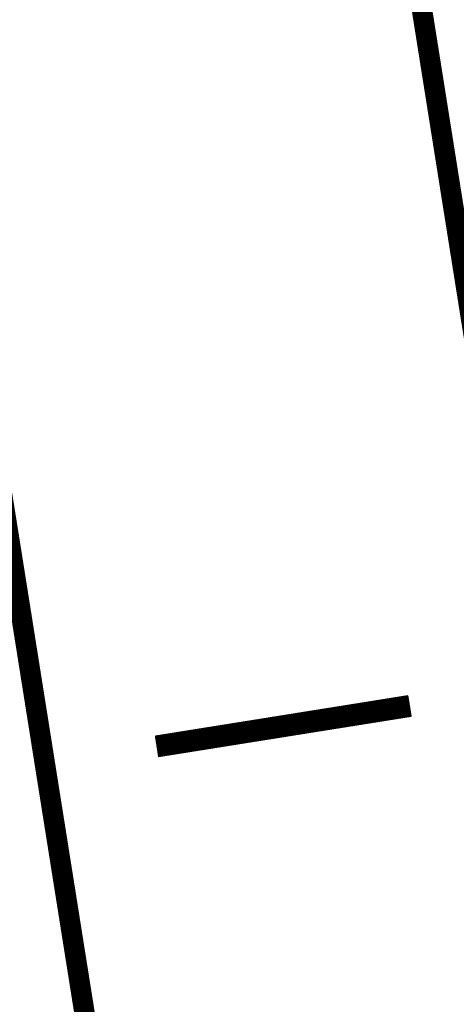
# Model space of a CAD drawing. Extents: x 447882 to 448688, y 437766 to 439043.
# Tile 103 of 121: x 448113 to 448123, y 438904 to 438928. Entities that reach past the tile are written whole.
import ezdxf

# ---------------------------------------------------------------- set-up
doc = ezdxf.new("R2010")
doc.units = 0
doc.header["$LTSCALE"] = 2
doc.header["$MEASUREMENT"] = 0
doc.linetypes.add('AUSGEZOGEN', pattern=[0])
doc.layers.get('0').update_dxf_attribs({"linetype": 'AUSGEZOGEN'})
for name, color, linetype in [('FBRTOP', 250, 'AUSGEZOGEN'), ('GEF', 1, 'AUSGEZOGEN'), ('SCHLITZRINNE', 200, 'AUSGEZOGEN')]:
    doc.layers.add(name, color=color, linetype=linetype)

# ---------------------------------------------------------------- blocks, each defined once
blk = doc.blocks.new('*X39')
at = {"color": 0}
for p, q in [((75.476, 275.596), (75.966, 276.086)), ((75.476, 275.605), (75.957, 276.086)), ((75.476, 275.614), (75.948, 276.086)), ((75.476, 275.622), (75.939, 276.086)), ((75.476, 275.631), (75.93, 276.086)), ((75.476, 275.64), (75.921, 276.086)), ((75.476, 275.649), (75.913, 276.086)), ((75.476, 275.658), (75.904, 276.086)), ((75.476, 275.667), (75.895, 276.086)), ((75.476, 275.675), (75.886, 276.086)), ((75.476, 275.684), (75.877, 276.086)), ((75.476, 275.693), (75.868, 276.086)), ((75.476, 275.702), (75.86, 276.086)), ((75.476, 275.711), (75.851, 276.086)), ((75.476, 275.72), (75.842, 276.086)), ((75.476, 275.728), (75.833, 276.086)), ((75.476, 275.737), (75.824, 276.086)), ((75.476, 275.746), (75.815, 276.086)), ((75.476, 275.755), (75.807, 276.086)), ((75.476, 275.764), (75.798, 276.086)), ((75.476, 275.773), (75.789, 276.086)), ((75.476, 275.781), (75.78, 276.086)), ((75.476, 275.79), (75.771, 276.086)), ((75.476, 275.799), (75.762, 276.086)), ((75.476, 275.808), (75.754, 276.086)), ((75.476, 275.817), (75.745, 276.086)), ((75.476, 275.826), (75.736, 276.086)), ((75.476, 275.834), (75.727, 276.086)), ((75.476, 275.843), (75.718, 276.086)), ((75.476, 275.852), (75.709, 276.086)), ((75.476, 275.861), (75.7, 276.086)), ((75.476, 275.87), (75.692, 276.086)), ((75.476, 275.879), (75.683, 276.086)), ((75.476, 275.888), (75.674, 276.086)), ((75.476, 275.896), (75.665, 276.086)), ((75.476, 275.905), (75.656, 276.086)), ((75.476, 275.914), (75.647, 276.086)), ((75.476, 275.923), (75.639, 276.086)), ((75.476, 275.932), (75.63, 276.086)), ((75.476, 275.941), (75.621, 276.086)), ((75.476, 275.949), (75.612, 276.086)), ((75.476, 275.958), (75.603, 276.086)), ((75.476, 275.967), (75.594, 276.086)), ((75.476, 275.976), (75.586, 276.086)), ((75.476, 275.985), (75.577, 276.086)), ((75.476, 275.994), (75.568, 276.086)), ((75.476, 276.002), (75.559, 276.086)), ((75.476, 276.011), (75.55, 276.086)), ((75.476, 276.02), (75.541, 276.086)), ((75.476, 276.029), (75.533, 276.086)), ((75.476, 276.038), (75.524, 276.086)), ((75.476, 276.047), (75.515, 276.086)), ((75.476, 276.055), (75.506, 276.086)), ((75.476, 276.064), (75.497, 276.086)), ((75.476, 276.073), (75.488, 276.086)), ((75.476, 275.587), (75.973, 276.084)), ((75.476, 275.578), (75.973, 276.075)), ((75.476, 275.569), (75.973, 276.067)), ((75.476, 275.56), (75.973, 276.058)), ((75.476, 275.552), (75.973, 276.049)), ((75.476, 275.543), (75.973, 276.04)), ((75.476, 275.534), (75.973, 276.031)), ((75.476, 275.525), (75.973, 276.022)), ((75.476, 275.516), (75.973, 276.014)), ((75.476, 275.507), (75.973, 276.005)), ((75.476, 275.499), (75.973, 275.996)), ((75.476, 275.49), (75.973, 275.987)), ((75.476, 275.481), (75.973, 275.978)), ((75.476, 275.472), (75.973, 275.969)), ((75.476, 275.463), (75.973, 275.961)), ((75.476, 275.454), (75.973, 275.952)), ((75.476, 275.446), (75.973, 275.943)), ((75.476, 275.437), (75.973, 275.934)), ((75.476, 275.428), (75.973, 275.925)), ((75.476, 275.419), (75.973, 275.916)), ((75.476, 275.41), (75.973, 275.907)), ((75.476, 275.401), (75.973, 275.899)), ((75.476, 275.393), (75.973, 275.89)), ((75.476, 275.384), (75.973, 275.881)), ((75.476, 275.375), (75.973, 275.872)), ((75.476, 275.366), (75.973, 275.863)), ((75.476, 275.357), (75.973, 275.854)), ((75.476, 275.348), (75.973, 275.846)), ((75.476, 275.34), (75.973, 275.837)), ((75.476, 275.331), (75.973, 275.828)), ((75.476, 275.322), (75.973, 275.819)), ((75.476, 275.313), (75.973, 275.81)), ((75.476, 275.304), (75.973, 275.801)), ((75.476, 275.295), (75.973, 275.793)), ((75.476, 275.286), (75.973, 275.784)), ((75.476, 275.278), (75.973, 275.775)), ((75.476, 275.269), (75.973, 275.766)), ((75.476, 275.26), (75.973, 275.757)), ((75.476, 275.251), (75.973, 275.748)), ((75.476, 275.242), (75.973, 275.74)), ((75.476, 275.233), (75.973, 275.731)), ((75.476, 275.225), (75.973, 275.722)), ((75.476, 275.216), (75.973, 275.713)), ((75.476, 275.207), (75.973, 275.704)), ((75.476, 275.198), (75.973, 275.695)), ((75.476, 275.189), (75.973, 275.687)), ((75.476, 275.18), (75.973, 275.678)), ((75.476, 275.172), (75.973, 275.669)), ((75.476, 275.163), (75.973, 275.66)), ((75.476, 275.154), (75.973, 275.651)), ((75.476, 275.145), (75.973, 275.642)), ((75.476, 275.136), (75.973, 275.633)), ((75.476, 275.127), (75.973, 275.625)), ((75.476, 275.119), (75.973, 275.616)), ((75.476, 275.11), (75.973, 275.607)), ((75.476, 275.101), (75.973, 275.598)), ((75.476, 275.092), (75.973, 275.589)), ((75.476, 275.083), (75.973, 275.58)), ((75.476, 275.074), (75.973, 275.572)), ((75.476, 275.066), (75.973, 275.563)), ((75.476, 275.057), (75.973, 275.554)), ((75.476, 275.048), (75.973, 275.545)), ((75.476, 275.039), (75.973, 275.536)), ((75.476, 275.03), (75.973, 275.527)), ((75.476, 275.021), (75.973, 275.519)), ((75.476, 275.012), (75.973, 275.51)), ((75.476, 275.004), (75.973, 275.501)), ((75.476, 274.995), (75.973, 275.492)), ((75.476, 274.986), (75.973, 275.483)), ((75.476, 274.977), (75.973, 275.474)), ((75.476, 274.968), (75.973, 275.466)), ((75.476, 274.959), (75.973, 275.457)), ((75.476, 274.951), (75.973, 275.448)), ((75.476, 274.942), (75.973, 275.439)), ((75.476, 274.933), (75.973, 275.43)), ((75.476, 274.924), (75.973, 275.421)), ((75.476, 274.915), (75.973, 275.413)), ((75.476, 274.906), (75.973, 275.404)), ((75.476, 274.898), (75.973, 275.395)), ((75.476, 274.889), (75.973, 275.386)), ((75.476, 274.88), (75.973, 275.377)), ((75.476, 274.871), (75.973, 275.368)), ((75.476, 274.862), (75.973, 275.359)), ((75.476, 274.853), (75.973, 275.351)), ((75.476, 274.845), (75.973, 275.342)), ((75.476, 274.836), (75.973, 275.333)), ((75.476, 274.827), (75.973, 275.324)), ((75.476, 274.818), (75.973, 275.315)), ((75.476, 274.809), (75.973, 275.306)), ((75.476, 274.8), (75.973, 275.298)), ((75.476, 274.792), (75.973, 275.289)), ((75.476, 274.783), (75.973, 275.28)), ((75.476, 274.774), (75.973, 275.271)), ((75.476, 274.765), (75.973, 275.262)), ((75.476, 274.756), (75.973, 275.253)), ((75.476, 274.747), (75.973, 275.245)), ((75.476, 274.738), (75.973, 275.236)), ((75.476, 274.73), (75.973, 275.227)), ((75.476, 274.721), (75.973, 275.218)), ((75.476, 274.712), (75.973, 275.209)), ((75.476, 274.703), (75.973, 275.2)), ((75.476, 274.694), (75.973, 275.192)), ((75.476, 274.685), (75.973, 275.183)), ((75.476, 274.677), (75.973, 275.174)), ((75.476, 274.668), (75.973, 275.165)), ((75.476, 274.659), (75.973, 275.156)), ((75.476, 274.65), (75.973, 275.147)), ((75.476, 274.641), (75.973, 275.139)), ((75.476, 274.632), (75.973, 275.13)), ((75.476, 274.624), (75.973, 275.121)), ((75.476, 274.615), (75.973, 275.112)), ((75.476, 274.606), (75.973, 275.103)), ((75.476, 274.597), (75.973, 275.094)), ((75.476, 274.588), (75.973, 275.085)), ((75.476, 274.579), (75.973, 275.077)), ((75.476, 274.571), (75.973, 275.068)), ((75.476, 274.562), (75.973, 275.059)), ((75.476, 274.553), (75.973, 275.05)), ((75.476, 274.544), (75.973, 275.041)), ((75.476, 274.535), (75.973, 275.032)), ((75.476, 274.526), (75.973, 275.024)), ((75.476, 274.518), (75.973, 275.015)), ((75.476, 274.509), (75.973, 275.006)), ((75.476, 274.5), (75.973, 274.997)), ((75.476, 274.491), (75.973, 274.988)), ((75.476, 274.482), (75.973, 274.979)), ((75.476, 274.473), (75.973, 274.971)), ((75.476, 274.464), (75.973, 274.962)), ((75.476, 274.456), (75.973, 274.953)), ((75.476, 274.447), (75.973, 274.944)), ((75.476, 274.438), (75.973, 274.935)), ((75.476, 274.429), (75.973, 274.926)), ((75.476, 274.42), (75.973, 274.918)), ((75.476, 274.411), (75.973, 274.909)), ((75.476, 274.403), (75.973, 274.9)), ((75.476, 274.394), (75.973, 274.891)), ((75.476, 274.385), (75.973, 274.882)), ((75.476, 274.376), (75.973, 274.873)), ((75.476, 274.367), (75.973, 274.865)), ((75.476, 274.358), (75.973, 274.856)), ((75.476, 274.35), (75.973, 274.847)), ((75.476, 274.341), (75.973, 274.838)), ((75.476, 274.332), (75.973, 274.829)), ((75.476, 274.323), (75.973, 274.82)), ((75.476, 274.314), (75.973, 274.811)), ((75.476, 274.305), (75.973, 274.803)), ((75.476, 274.297), (75.973, 274.794)), ((75.476, 274.288), (75.973, 274.785)), ((75.476, 274.279), (75.973, 274.776)), ((75.476, 274.27), (75.973, 274.767)), ((75.476, 274.261), (75.973, 274.758)), ((75.476, 274.252), (75.973, 274.75)), ((75.476, 274.243), (75.973, 274.741)), ((75.476, 274.235), (75.973, 274.732)), ((75.476, 274.226), (75.973, 274.723)), ((75.476, 274.217), (75.973, 274.714)), ((75.476, 274.208), (75.973, 274.705)), ((75.476, 274.199), (75.973, 274.697)), ((75.476, 274.19), (75.973, 274.688)), ((75.476, 274.182), (75.973, 274.679)), ((75.476, 274.173), (75.973, 274.67)), ((75.476, 274.164), (75.973, 274.661)), ((75.476, 274.155), (75.973, 274.652)), ((75.476, 274.146), (75.973, 274.644)), ((75.476, 274.137), (75.973, 274.635)), ((75.476, 274.129), (75.973, 274.626)), ((75.476, 274.12), (75.973, 274.617)), ((75.476, 274.111), (75.973, 274.608)), ((75.476, 274.102), (75.973, 274.599)), ((75.476, 274.093), (75.973, 274.59)), ((75.476, 274.084), (75.973, 274.582)), ((75.476, 274.076), (75.973, 274.573)), ((75.476, 274.067), (75.973, 274.564)), ((75.476, 274.058), (75.973, 274.555)), ((75.476, 274.049), (75.973, 274.546)), ((75.476, 274.04), (75.973, 274.537)), ((75.476, 274.031), (75.973, 274.529)), ((75.476, 274.023), (75.973, 274.52)), ((75.476, 274.014), (75.973, 274.511)), ((75.476, 274.005), (75.973, 274.502)), ((75.476, 273.996), (75.973, 274.493)), ((75.476, 273.987), (75.973, 274.484)), ((75.476, 273.978), (75.973, 274.476)), ((75.476, 273.969), (75.973, 274.467)), ((75.476, 273.961), (75.973, 274.458)), ((75.476, 273.952), (75.973, 274.449)), ((75.476, 273.943), (75.973, 274.44)), ((75.476, 273.934), (75.973, 274.431)), ((75.476, 273.925), (75.973, 274.423)), ((75.476, 273.916), (75.973, 274.414)), ((75.476, 273.908), (75.973, 274.405)), ((75.476, 273.899), (75.973, 274.396)), ((75.476, 273.89), (75.973, 274.387)), ((75.476, 273.881), (75.973, 274.378)), ((75.476, 273.872), (75.973, 274.37)), ((75.476, 273.863), (75.973, 274.361)), ((75.476, 273.855), (75.973, 274.352)), ((75.476, 273.846), (75.973, 274.343)), ((75.476, 273.837), (75.973, 274.334)), ((75.476, 273.828), (75.973, 274.325)), ((75.476, 273.819), (75.973, 274.316)), ((75.476, 273.81), (75.973, 274.308)), ((75.476, 273.802), (75.973, 274.299)), ((75.476, 273.793), (75.973, 274.29)), ((75.476, 273.784), (75.973, 274.281)), ((75.476, 273.775), (75.973, 274.272)), ((75.476, 273.766), (75.973, 274.263)), ((75.476, 273.757), (75.973, 274.255)), ((75.476, 273.749), (75.973, 274.246)), ((75.476, 273.74), (75.973, 274.237)), ((75.476, 273.731), (75.973, 274.228)), ((75.476, 273.722), (75.973, 274.219)), ((75.476, 273.713), (75.973, 274.21)), ((75.476, 273.704), (75.973, 274.202)), ((75.476, 273.695), (75.973, 274.193)), ((75.476, 273.687), (75.973, 274.184)), ((75.476, 273.678), (75.973, 274.175)), ((75.476, 273.669), (75.973, 274.166)), ((75.476, 273.66), (75.973, 274.157)), ((75.476, 273.651), (75.973, 274.149)), ((75.476, 273.642), (75.973, 274.14)), ((75.476, 273.634), (75.973, 274.131)), ((75.476, 273.625), (75.973, 274.122)), ((75.476, 273.616), (75.973, 274.113)), ((75.476, 273.607), (75.973, 274.104)), ((75.476, 273.598), (75.973, 274.096)), ((75.476, 273.589), (75.973, 274.087)), ((75.476, 273.581), (75.973, 274.078)), ((75.476, 273.572), (75.973, 274.069)), ((75.476, 273.563), (75.973, 274.06)), ((75.476, 273.554), (75.973, 274.051)), ((75.476, 273.545), (75.973, 274.042)), ((75.476, 273.536), (75.973, 274.034)), ((75.476, 273.528), (75.973, 274.025)), ((75.476, 273.519), (75.973, 274.016)), ((75.476, 273.51), (75.973, 274.007)), ((75.476, 273.501), (75.973, 273.998)), ((75.476, 273.492), (75.973, 273.989)), ((75.476, 273.483), (75.973, 273.981)), ((75.476, 273.475), (75.973, 273.972)), ((75.476, 273.466), (75.973, 273.963)), ((75.476, 273.457), (75.973, 273.954)), ((75.476, 273.448), (75.973, 273.945)), ((75.476, 273.439), (75.973, 273.936)), ((75.476, 273.43), (75.973, 273.928)), ((75.476, 273.421), (75.973, 273.919)), ((75.476, 273.413), (75.973, 273.91)), ((75.476, 273.404), (75.973, 273.901)), ((75.476, 273.395), (75.973, 273.892)), ((75.476, 273.386), (75.973, 273.883)), ((75.476, 273.377), (75.973, 273.875)), ((75.476, 273.368), (75.973, 273.866)), ((75.476, 273.36), (75.973, 273.857)), ((75.476, 273.351), (75.973, 273.848)), ((75.476, 273.342), (75.973, 273.839)), ((75.476, 273.333), (75.973, 273.83)), ((75.476, 273.324), (75.973, 273.822)), ((75.476, 273.315), (75.973, 273.813)), ((75.476, 273.307), (75.973, 273.804)), ((75.476, 273.298), (75.973, 273.795)), ((75.476, 273.289), (75.973, 273.786)), ((75.476, 273.28), (75.973, 273.777)), ((75.476, 273.271), (75.973, 273.768)), ((75.476, 273.262), (75.973, 273.76)), ((75.476, 273.254), (75.973, 273.751)), ((75.476, 273.245), (75.973, 273.742)), ((75.476, 273.236), (75.973, 273.733)), ((75.476, 273.227), (75.973, 273.724)), ((75.476, 273.218), (75.973, 273.715)), ((75.476, 273.209), (75.973, 273.707)), ((75.476, 273.201), (75.973, 273.698)), ((75.476, 273.192), (75.973, 273.689)), ((75.476, 273.183), (75.973, 273.68)), ((75.476, 273.174), (75.973, 273.671)), ((75.476, 273.165), (75.973, 273.662)), ((75.476, 273.156), (75.973, 273.654)), ((75.476, 273.147), (75.973, 273.645)), ((75.476, 273.139), (75.973, 273.636)), ((75.476, 273.13), (75.973, 273.627)), ((75.476, 273.121), (75.973, 273.618)), ((75.476, 273.112), (75.973, 273.609)), ((75.476, 273.103), (75.973, 273.601)), ((75.476, 273.094), (75.973, 273.592)), ((75.476, 273.086), (75.973, 273.583)), ((75.476, 273.077), (75.973, 273.574)), ((75.476, 273.068), (75.973, 273.565)), ((75.476, 273.059), (75.973, 273.556)), ((75.476, 273.05), (75.973, 273.548)), ((75.476, 273.041), (75.973, 273.539)), ((75.476, 273.033), (75.973, 273.53)), ((75.476, 273.024), (75.973, 273.521)), ((75.476, 273.015), (75.973, 273.512)), ((75.476, 273.006), (75.973, 273.503)), ((75.476, 272.997), (75.973, 273.494)), ((75.476, 272.988), (75.973, 273.486)), ((75.476, 272.98), (75.973, 273.477)), ((75.476, 272.971), (75.973, 273.468)), ((75.476, 272.962), (75.973, 273.459)), ((75.476, 272.953), (75.973, 273.45)), ((75.476, 272.944), (75.973, 273.441)), ((75.476, 272.935), (75.973, 273.433)), ((75.476, 272.927), (75.973, 273.424)), ((75.476, 272.918), (75.973, 273.415)), ((75.476, 272.909), (75.973, 273.406)), ((75.476, 272.9), (75.973, 273.397)), ((75.476, 272.891), (75.973, 273.388)), ((75.476, 272.882), (75.973, 273.38)), ((75.476, 272.873), (75.973, 273.371)), ((75.476, 272.865), (75.973, 273.362)), ((75.476, 272.856), (75.973, 273.353)), ((75.476, 272.847), (75.973, 273.344)), ((75.476, 272.838), (75.973, 273.335)), ((75.476, 272.829), (75.973, 273.327)), ((75.476, 272.82), (75.973, 273.318)), ((75.476, 272.812), (75.973, 273.309)), ((75.476, 272.803), (75.973, 273.3)), ((75.476, 272.794), (75.973, 273.291)), ((75.476, 272.785), (75.973, 273.282)), ((75.476, 272.776), (75.973, 273.274)), ((75.476, 272.767), (75.973, 273.265)), ((75.476, 272.759), (75.973, 273.256)), ((75.476, 272.75), (75.973, 273.247)), ((75.476, 272.741), (75.973, 273.238)), ((75.476, 272.732), (75.973, 273.229)), ((75.476, 272.723), (75.973, 273.22)), ((75.476, 272.714), (75.973, 273.212)), ((75.476, 272.706), (75.973, 273.203)), ((75.476, 272.697), (75.973, 273.194)), ((75.476, 272.688), (75.973, 273.185)), ((75.476, 272.679), (75.973, 273.176)), ((75.476, 272.67), (75.973, 273.167)), ((75.476, 272.661), (75.973, 273.159)), ((75.476, 272.653), (75.973, 273.15)), ((75.476, 272.644), (75.973, 273.141)), ((75.476, 272.635), (75.973, 273.132)), ((75.476, 272.626), (75.973, 273.123)), ((75.476, 272.617), (75.973, 273.114)), ((75.476, 272.608), (75.973, 273.106)), ((75.476, 272.599), (75.973, 273.097)), ((75.476, 272.591), (75.973, 273.088)), ((75.476, 272.582), (75.973, 273.079)), ((75.476, 272.573), (75.973, 273.07)), ((75.476, 272.564), (75.973, 273.061)), ((75.476, 272.555), (75.973, 273.053)), ((75.476, 272.546), (75.973, 273.044)), ((75.476, 272.538), (75.973, 273.035)), ((75.476, 272.529), (75.973, 273.026)), ((75.476, 272.52), (75.973, 273.017)), ((75.476, 272.511), (75.973, 273.008)), ((75.476, 272.502), (75.973, 273)), ((75.476, 272.493), (75.973, 272.991)), ((75.476, 272.485), (75.973, 272.982)), ((75.476, 272.476), (75.973, 272.973)), ((75.476, 272.467), (75.973, 272.964)), ((75.476, 272.458), (75.973, 272.955)), ((75.476, 272.449), (75.973, 272.946)), ((75.476, 272.44), (75.973, 272.938)), ((75.476, 272.432), (75.973, 272.929)), ((75.476, 272.423), (75.973, 272.92)), ((75.476, 272.414), (75.973, 272.911)), ((75.476, 272.405), (75.973, 272.902)), ((75.476, 272.396), (75.973, 272.893)), ((75.476, 272.387), (75.973, 272.885)), ((75.476, 272.379), (75.973, 272.876)), ((75.476, 272.37), (75.973, 272.867)), ((75.476, 272.361), (75.973, 272.858)), ((75.476, 272.352), (75.973, 272.849)), ((75.476, 272.343), (75.973, 272.84)), ((75.476, 272.334), (75.973, 272.832)), ((75.476, 272.325), (75.973, 272.823)), ((75.476, 272.317), (75.973, 272.814)), ((75.476, 272.308), (75.973, 272.805)), ((75.476, 272.299), (75.973, 272.796)), ((75.476, 272.29), (75.973, 272.787)), ((75.476, 272.281), (75.973, 272.779)), ((75.476, 272.272), (75.973, 272.77)), ((75.476, 272.264), (75.973, 272.761)), ((75.476, 272.255), (75.973, 272.752)), ((75.476, 272.246), (75.973, 272.743)), ((75.476, 272.237), (75.973, 272.734)), ((75.476, 272.228), (75.973, 272.726)), ((75.476, 272.219), (75.973, 272.717)), ((75.476, 272.211), (75.973, 272.708)), ((75.476, 272.202), (75.973, 272.699)), ((75.476, 272.193), (75.973, 272.69)), ((75.476, 272.184), (75.973, 272.681)), ((75.476, 272.175), (75.973, 272.672)), ((75.476, 272.166), (75.973, 272.664)), ((75.476, 272.158), (75.973, 272.655)), ((75.476, 272.149), (75.973, 272.646)), ((75.476, 272.14), (75.973, 272.637)), ((75.476, 272.131), (75.973, 272.628)), ((75.476, 272.122), (75.973, 272.619)), ((75.476, 272.113), (75.973, 272.611)), ((75.476, 272.104), (75.973, 272.602)), ((75.476, 272.096), (75.973, 272.593)), ((75.476, 272.087), (75.973, 272.584)), ((75.476, 272.078), (75.973, 272.575)), ((75.476, 272.069), (75.973, 272.566)), ((75.476, 272.06), (75.973, 272.558)), ((75.476, 272.051), (75.973, 272.549)), ((75.476, 272.043), (75.973, 272.54)), ((75.476, 272.034), (75.973, 272.531)), ((75.476, 272.025), (75.973, 272.522)), ((75.476, 272.016), (75.973, 272.513)), ((75.476, 272.007), (75.973, 272.505)), ((75.476, 271.998), (75.973, 272.496)), ((75.476, 271.99), (75.973, 272.487)), ((75.476, 271.981), (75.973, 272.478)), ((75.476, 271.972), (75.973, 272.469)), ((75.476, 271.963), (75.973, 272.46)), ((75.476, 271.954), (75.973, 272.452)), ((75.476, 271.945), (75.973, 272.443)), ((75.476, 271.937), (75.973, 272.434)), ((75.476, 271.928), (75.973, 272.425)), ((75.476, 271.919), (75.973, 272.416)), ((75.476, 271.91), (75.973, 272.407)), ((75.476, 271.901), (75.973, 272.398)), ((75.476, 271.892), (75.973, 272.39)), ((75.476, 271.884), (75.973, 272.381)), ((75.476, 271.875), (75.973, 272.372)), ((75.476, 271.866), (75.973, 272.363)), ((75.476, 271.857), (75.973, 272.354)), ((75.476, 271.848), (75.973, 272.345)), ((75.476, 271.839), (75.973, 272.337)), ((75.476, 271.83), (75.973, 272.328)), ((75.476, 271.822), (75.973, 272.319)), ((75.476, 271.813), (75.973, 272.31)), ((75.476, 271.804), (75.973, 272.301)), ((75.476, 271.795), (75.973, 272.292)), ((75.476, 271.786), (75.973, 272.284)), ((75.476, 271.777), (75.973, 272.275)), ((75.476, 271.769), (75.973, 272.266)), ((75.476, 271.76), (75.973, 272.257)), ((75.476, 271.751), (75.973, 272.248)), ((75.476, 271.742), (75.973, 272.239)), ((75.476, 271.733), (75.973, 272.231)), ((75.476, 271.724), (75.973, 272.222)), ((75.476, 271.716), (75.973, 272.213)), ((75.476, 271.707), (75.973, 272.204)), ((75.476, 271.698), (75.973, 272.195)), ((75.476, 271.689), (75.973, 272.186)), ((75.476, 271.68), (75.973, 272.177)), ((75.476, 271.671), (75.973, 272.169)), ((75.476, 271.663), (75.973, 272.16)), ((75.476, 271.654), (75.973, 272.151)), ((75.476, 271.645), (75.973, 272.142)), ((75.476, 271.636), (75.973, 272.133)), ((75.476, 271.627), (75.973, 272.124)), ((75.476, 271.618), (75.973, 272.116)), ((75.476, 271.61), (75.973, 272.107)), ((75.476, 271.601), (75.973, 272.098)), ((75.476, 271.592), (75.973, 272.089)), ((75.476, 271.583), (75.973, 272.08)), ((75.476, 271.574), (75.973, 272.071)), ((75.476, 271.565), (75.973, 272.063)), ((75.476, 271.556), (75.973, 272.054)), ((75.476, 271.548), (75.973, 272.045)), ((75.476, 271.539), (75.973, 272.036)), ((75.476, 271.53), (75.973, 272.027)), ((75.476, 271.521), (75.973, 272.018)), ((75.476, 271.512), (75.973, 272.01)), ((75.476, 271.503), (75.973, 272.001)), ((75.476, 271.495), (75.973, 271.992)), ((75.476, 271.486), (75.973, 271.983)), ((75.476, 271.477), (75.973, 271.974)), ((75.476, 271.468), (75.973, 271.965)), ((75.476, 271.459), (75.973, 271.957)), ((75.476, 271.45), (75.973, 271.948)), ((75.476, 271.442), (75.973, 271.939)), ((75.476, 271.433), (75.973, 271.93)), ((75.476, 271.424), (75.973, 271.921)), ((75.476, 271.415), (75.973, 271.912)), ((75.476, 271.406), (75.973, 271.903)), ((75.476, 271.397), (75.973, 271.895)), ((75.476, 271.389), (75.973, 271.886)), ((75.476, 271.38), (75.973, 271.877)), ((75.476, 271.371), (75.973, 271.868)), ((75.476, 271.362), (75.973, 271.859)), ((75.476, 271.353), (75.973, 271.85)), ((75.476, 271.344), (75.973, 271.842)), ((75.476, 271.336), (75.973, 271.833)), ((75.476, 271.327), (75.973, 271.824)), ((75.476, 271.318), (75.973, 271.815)), ((75.476, 271.309), (75.973, 271.806)), ((75.476, 271.3), (75.973, 271.797)), ((75.476, 271.291), (75.973, 271.789)), ((75.476, 271.282), (75.973, 271.78)), ((75.476, 271.274), (75.973, 271.771)), ((75.476, 271.265), (75.973, 271.762)), ((75.476, 271.256), (75.973, 271.753)), ((75.476, 271.247), (75.973, 271.744)), ((75.476, 271.238), (75.973, 271.736)), ((75.476, 271.229), (75.973, 271.727)), ((75.476, 271.221), (75.973, 271.718)), ((75.476, 271.212), (75.973, 271.709)), ((75.476, 271.203), (75.973, 271.7)), ((75.476, 271.194), (75.973, 271.691)), ((75.476, 271.185), (75.973, 271.683)), ((75.476, 271.176), (75.973, 271.674)), ((75.476, 271.168), (75.973, 271.665)), ((75.476, 271.159), (75.973, 271.656)), ((75.476, 271.15), (75.973, 271.647)), ((75.476, 271.141), (75.973, 271.638)), ((75.476, 271.132), (75.973, 271.629)), ((75.476, 271.123), (75.973, 271.621)), ((75.476, 271.115), (75.973, 271.612)), ((75.476, 271.106), (75.973, 271.603)), ((75.476, 271.097), (75.973, 271.594)), ((75.476, 271.088), (75.973, 271.585)), ((75.476, 271.079), (75.973, 271.576)), ((75.476, 271.07), (75.973, 271.568)), ((75.476, 271.062), (75.973, 271.559)), ((75.476, 271.053), (75.973, 271.55)), ((75.476, 271.044), (75.973, 271.541)), ((75.476, 271.035), (75.973, 271.532)), ((75.476, 271.026), (75.973, 271.523)), ((75.476, 271.017), (75.973, 271.515)), ((75.476, 271.008), (75.973, 271.506)), ((75.476, 271), (75.973, 271.497)), ((75.476, 270.991), (75.973, 271.488)), ((75.476, 270.982), (75.973, 271.479)), ((75.476, 270.973), (75.973, 271.47)), ((75.476, 270.964), (75.973, 271.462)), ((75.476, 270.955), (75.973, 271.453)), ((75.476, 270.947), (75.973, 271.444)), ((75.476, 270.938), (75.973, 271.435)), ((75.476, 270.929), (75.973, 271.426)), ((75.476, 270.92), (75.973, 271.417)), ((75.476, 270.911), (75.973, 271.409)), ((75.476, 270.902), (75.973, 271.4)), ((75.476, 270.894), (75.973, 271.391)), ((75.476, 270.885), (75.973, 271.382)), ((75.476, 270.876), (75.973, 271.373)), ((75.476, 270.867), (75.973, 271.364)), ((75.476, 270.858), (75.973, 271.355)), ((75.476, 270.849), (75.973, 271.347)), ((75.476, 270.841), (75.973, 271.338)), ((75.476, 270.832), (75.973, 271.329)), ((75.476, 270.823), (75.973, 271.32)), ((75.476, 270.814), (75.973, 271.311)), ((75.476, 270.805), (75.973, 271.302)), ((75.476, 270.796), (75.973, 271.294)), ((75.476, 270.788), (75.973, 271.285)), ((75.476, 270.779), (75.973, 271.276)), ((75.476, 270.77), (75.973, 271.267)), ((75.476, 270.761), (75.973, 271.258)), ((75.476, 270.752), (75.973, 271.249)), ((75.476, 270.743), (75.973, 271.241)), ((75.476, 270.734), (75.973, 271.232)), ((75.476, 270.726), (75.973, 271.223)), ((75.476, 270.717), (75.973, 271.214)), ((75.476, 270.708), (75.973, 271.205)), ((75.476, 270.699), (75.973, 271.196)), ((75.476, 270.69), (75.973, 271.188)), ((75.476, 270.681), (75.973, 271.179)), ((75.476, 270.673), (75.973, 271.17)), ((75.476, 270.664), (75.973, 271.161)), ((75.476, 270.655), (75.973, 271.152)), ((75.476, 270.646), (75.973, 271.143)), ((75.476, 270.637), (75.973, 271.135)), ((75.476, 270.628), (75.973, 271.126)), ((75.476, 270.62), (75.973, 271.117)), ((75.476, 270.611), (75.973, 271.108)), ((75.476, 270.602), (75.973, 271.099)), ((75.476, 270.593), (75.973, 271.09)), ((75.476, 270.584), (75.973, 271.081)), ((75.476, 270.575), (75.973, 271.073)), ((75.476, 270.567), (75.973, 271.064)), ((75.476, 270.558), (75.973, 271.055)), ((75.476, 270.549), (75.973, 271.046)), ((75.476, 270.54), (75.973, 271.037)), ((75.476, 270.531), (75.973, 271.028)), ((75.476, 270.522), (75.973, 271.02)), ((75.476, 270.514), (75.973, 271.011)), ((75.476, 270.505), (75.973, 271.002)), ((75.476, 270.496), (75.973, 270.993)), ((75.476, 270.487), (75.973, 270.984)), ((75.476, 270.478), (75.973, 270.975)), ((75.476, 270.469), (75.973, 270.967)), ((75.476, 270.46), (75.973, 270.958)), ((75.476, 270.452), (75.973, 270.949)), ((75.476, 270.443), (75.973, 270.94)), ((75.476, 270.434), (75.973, 270.931)), ((75.476, 270.425), (75.973, 270.922)), ((75.476, 270.416), (75.973, 270.914)), ((75.476, 270.407), (75.973, 270.905)), ((75.476, 270.399), (75.973, 270.896)), ((75.476, 270.39), (75.973, 270.887)), ((75.476, 270.381), (75.973, 270.878)), ((75.476, 270.372), (75.973, 270.869)), ((75.476, 270.363), (75.973, 270.861)), ((75.476, 270.354), (75.973, 270.852)), ((75.476, 270.346), (75.973, 270.843)), ((75.476, 270.337), (75.973, 270.834)), ((75.476, 270.328), (75.973, 270.825)), ((75.476, 270.319), (75.973, 270.816)), ((75.476, 270.31), (75.973, 270.807)), ((75.476, 270.301), (75.973, 270.799)), ((75.476, 270.293), (75.973, 270.79)), ((75.476, 270.284), (75.973, 270.781)), ((75.476, 270.275), (75.973, 270.772)), ((75.476, 270.266), (75.973, 270.763)), ((75.476, 270.257), (75.973, 270.754)), ((75.476, 270.248), (75.973, 270.746)), ((75.476, 270.24), (75.973, 270.737)), ((75.476, 270.231), (75.973, 270.728)), ((75.476, 270.222), (75.973, 270.719)), ((75.476, 270.213), (75.973, 270.71)), ((75.476, 270.204), (75.973, 270.701)), ((75.476, 270.195), (75.973, 270.693)), ((75.476, 270.186), (75.973, 270.684)), ((75.476, 270.178), (75.973, 270.675)), ((75.476, 270.169), (75.973, 270.666)), ((75.476, 270.16), (75.973, 270.657)), ((75.476, 270.151), (75.973, 270.648)), ((75.476, 270.142), (75.973, 270.64)), ((75.476, 270.133), (75.973, 270.631)), ((75.476, 270.125), (75.973, 270.622)), ((75.476, 270.116), (75.973, 270.613)), ((75.476, 270.107), (75.973, 270.604)), ((75.476, 270.098), (75.973, 270.595)), ((75.476, 270.089), (75.973, 270.587)), ((75.476, 270.08), (75.973, 270.578)), ((75.476, 270.072), (75.973, 270.569)), ((75.476, 270.063), (75.973, 270.56)), ((75.476, 270.054), (75.973, 270.551)), ((75.476, 270.045), (75.973, 270.542)), ((75.476, 270.036), (75.973, 270.533)), ((75.476, 270.027), (75.973, 270.525)), ((75.476, 270.019), (75.973, 270.516)), ((75.476, 270.01), (75.973, 270.507)), ((75.476, 270.001), (75.973, 270.498)), ((75.476, 269.992), (75.973, 270.489)), ((75.476, 269.983), (75.973, 270.48)), ((75.476, 269.974), (75.973, 270.472)), ((75.476, 269.966), (75.973, 270.463)), ((75.476, 269.957), (75.973, 270.454)), ((75.476, 269.948), (75.973, 270.445)), ((75.476, 269.939), (75.973, 270.436)), ((75.476, 269.93), (75.973, 270.427)), ((75.476, 269.921), (75.973, 270.419)), ((75.476, 269.912), (75.973, 270.41)), ((75.476, 269.904), (75.973, 270.401)), ((75.476, 269.895), (75.973, 270.392)), ((75.476, 269.886), (75.973, 270.383)), ((75.476, 269.877), (75.973, 270.374)), ((75.476, 269.868), (75.973, 270.366)), ((75.476, 269.859), (75.973, 270.357)), ((75.476, 269.851), (75.973, 270.348)), ((75.476, 269.833), (75.973, 270.33)), ((75.488, 269.836), (75.973, 270.321)), ((75.496, 269.836), (75.973, 270.313)), ((75.505, 269.836), (75.973, 270.304)), ((75.514, 269.836), (75.973, 270.295)), ((75.523, 269.836), (75.973, 270.286)), ((75.532, 269.836), (75.973, 270.277)), ((75.541, 269.836), (75.973, 270.268)), ((75.549, 269.836), (75.973, 270.259)), ((75.558, 269.836), (75.973, 270.251)), ((75.567, 269.836), (75.973, 270.242)), ((75.576, 269.836), (75.973, 270.233)), ((75.585, 269.836), (75.973, 270.224)), ((75.594, 269.836), (75.973, 270.215)), ((75.602, 269.836), (75.973, 270.206)), ((75.611, 269.836), (75.973, 270.198)), ((75.62, 269.836), (75.973, 270.189)), ((75.629, 269.836), (75.973, 270.18)), ((75.638, 269.836), (75.973, 270.171)), ((75.647, 269.836), (75.973, 270.162)), ((75.655, 269.836), (75.973, 270.153)), ((75.664, 269.836), (75.973, 270.145)), ((75.673, 269.836), (75.973, 270.136)), ((75.682, 269.836), (75.973, 270.127)), ((75.691, 269.836), (75.973, 270.118)), ((75.7, 269.836), (75.973, 270.109)), ((75.709, 269.836), (75.973, 270.1)), ((75.717, 269.836), (75.973, 270.092)), ((75.726, 269.836), (75.973, 270.083)), ((75.735, 269.836), (75.973, 270.074)), ((75.744, 269.836), (75.973, 270.065)), ((75.753, 269.836), (75.973, 270.056)), ((75.762, 269.836), (75.973, 270.047)), ((75.77, 269.836), (75.973, 270.038)), ((75.779, 269.836), (75.973, 270.03)), ((75.788, 269.836), (75.973, 270.021)), ((75.797, 269.836), (75.973, 270.012)), ((75.806, 269.836), (75.973, 270.003)), ((75.815, 269.836), (75.973, 269.994)), ((75.823, 269.836), (75.973, 269.985)), ((75.832, 269.836), (75.973, 269.977)), ((75.841, 269.836), (75.973, 269.968)), ((75.85, 269.836), (75.973, 269.959)), ((75.859, 269.836), (75.973, 269.95)), ((75.868, 269.836), (75.973, 269.941)), ((75.876, 269.836), (75.973, 269.932)), ((75.885, 269.836), (75.973, 269.924)), ((75.894, 269.836), (75.973, 269.915)), ((75.903, 269.836), (75.973, 269.906)), ((75.912, 269.836), (75.973, 269.897)), ((75.921, 269.836), (75.973, 269.888)), ((75.93, 269.836), (75.973, 269.879)), ((75.938, 269.836), (75.973, 269.871)), ((75.947, 269.836), (75.973, 269.862)), ((75.956, 269.836), (75.973, 269.853)), ((75.965, 269.836), (75.973, 269.844))]:
    blk.add_line(p, q, dxfattribs=at)
blk = doc.blocks.new('NUGEF')
blk.add_lwpolyline([(0.511, -0.007), (0.511, 6.243), (0.014, 6.243), (0.014, -0.007)], close=True)
blk.add_blockref('*X39', (-75.462, -269.843))

msp = doc.modelspace()

# ---------------------------------------------------------------- hatches: boundary and pattern name
at = {"layer": 'SCHLITZRINNE'}
h = msp.add_hatch(dxfattribs=at)
h.set_pattern_fill('_USER', color=256, scale=1.5, angle=45, style=0, pattern_type=0)
h.set_pattern_definition([(324.8574, (448134.7023, 438851.6164), (0.86342, 1.226583), [])])
edge = h.paths.add_edge_path()
edge.add_line((448125.443, 438906.454), (448125.936, 438906.533))
edge.add_line((448125.936, 438906.533), (448126.04, 438905.88))
edge.add_arc((261507.524, 409202.339), 188967.645, 9.03995391, 9.04374407, ccw=False)
edge.add_line((448128.005, 438893.535), (448131.933, 438868.846))
edge.add_line((448131.933, 438868.846), (448133.254, 438860.539))
edge.add_arc((449371.197, 439057.494), 1253.513, 189.039943, 189.277818)
edge.add_arc((454072.816, 439825.545), 6017.453, 189.2778182, 189.3863877)
edge.add_arc((449284.377, 439033.993), 1164.031, 189.386388, 189.87641)
edge.add_arc((450764.431, 439291.676), 2666.349, 189.87641, 190.200181)
edge.add_arc((449881.193, 439132.753), 1768.927, 190.200181, 190.588964)
edge.add_arc((450188.848, 439190.268), 2081.912, 190.588964, 190.947332)
edge.add_arc((450096.336, 439172.374), 1987.685, 190.947332, 191.307685)
edge.add_arc((450103.529, 439173.812), 1995.02, 191.307685, 191.667375)
edge.add_arc((450113.912, 439175.956), 2005.623, 191.667375, 192.024165)
edge.add_arc((450128.354, 439179.032), 2020.389, 192.024165, 192.37965)
edge.add_arc((450121.636, 439177.558), 2013.511, 192.37965, 192.73712)
edge.add_arc((450090.705, 439170.566), 1981.8, 192.73712, 193.097438)
edge.add_arc((450089.716, 439170.336), 1980.784, 193.097438, 193.45758)
edge.add_arc((450128.145, 439179.532), 2020.298, 193.45758, 193.814181)
edge.add_arc((450131.046, 439180.245), 2023.285, 193.814181, 194.170205)
edge.add_arc((450093.866, 439170.858), 1984.938, 194.170205, 194.529652)
edge.add_arc((450094.254, 439170.958), 1985.339, 194.529652, 194.889491)
edge.add_arc((450121.506, 439178.204), 2013.538, 194.889491, 195.246802)
edge.add_arc((450124.649, 439179.061), 2016.795, 195.246802, 195.602873)
edge.add_arc((450111.382, 439175.356), 2003.021, 195.602873, 195.960167)
edge.add_arc((450101.557, 439172.546), 1992.802, 195.960167, 196.3197)
edge.add_arc((450106.363, 439173.953), 1997.81, 196.3197, 196.678782)
edge.add_arc((450107.837, 439174.395), 1999.349, 196.678782, 197.03752)
edge.add_arc((450104.436, 439173.352), 1995.791, 197.03752, 197.396578)
edge.add_arc((450113.998, 439176.348), 2005.812, 197.396578, 197.753665)
edge.add_arc((450121.006, 439178.592), 2013.17, 197.753665, 198.110098)
edge.add_arc((450117.03, 439177.292), 2008.988, 198.110098, 198.467563)
edge.add_arc((450103.872, 439172.898), 1995.115, 198.467563, 198.826268)
edge.add_arc((450099.455, 439171.391), 1990.448, 198.826268, 199.185784)
edge.add_arc((450113.542, 439176.293), 2005.364, 199.185784, 199.54396)
edge.add_arc((450116.79, 439177.446), 2008.81, 199.54396, 199.90126)
edge.add_arc((450108.06, 439174.286), 1999.526, 199.90126, 200.259389)
edge.add_arc((450108.407, 439174.414), 1999.896, 200.259389, 200.617742)
edge.add_arc((450110.76, 439175.299), 2002.409, 200.617742, 200.975871)
edge.add_arc((450111.887, 439175.731), 2003.616, 200.975871, 201.333691)
edge.add_arc((450111.742, 439175.674), 2003.46, 201.333691, 201.691524)
edge.add_arc((450110.583, 439175.213), 2002.213, 201.691524, 202.04953)
edge.add_arc((450111.609, 439175.629), 2003.32, 202.04953, 202.407437)
edge.add_arc((450109.603, 439174.802), 2001.151, 202.407437, 202.765839)
edge.add_arc((450106.414, 439173.464), 1997.693, 202.765839, 203.100071)
edge.add_line((448125.443, 438906.454), (448125.547, 438905.801))
edge.add_arc((261507.369, 409202.315), 188967.302, 9.03995391, 9.04374407, ccw=False)
edge.add_line((448127.511, 438893.456), (448131.439, 438868.767))
edge.add_line((448131.439, 438868.767), (448132.715, 438860.746))
h = msp.add_hatch(dxfattribs=at)
h.set_pattern_fill('_USER', color=256, scale=1.5, angle=45, style=0, pattern_type=0)
h.set_pattern_definition([(326.72764, (448148.0771, 438778.445), (0.822929, 1.254108), [])])
edge = h.paths.add_edge_path()
edge.add_line((448125.936, 438906.533), (448126.04, 438905.88))
edge.add_arc((261507.524, 409202.339), 188967.645, 9.03995391, 9.04374407, ccw=False)
edge.add_line((448128.005, 438893.535), (448131.933, 438868.846))
edge.add_line((448131.933, 438868.846), (448133.254, 438860.539))
edge.add_arc((449371.197, 439057.494), 1253.513, 189.039943, 189.277818)
edge.add_arc((454072.816, 439825.545), 6017.453, 189.2778182, 189.3863877)
edge.add_arc((449284.377, 439033.993), 1164.031, 189.386388, 189.87641)
edge.add_arc((450764.431, 439291.676), 2666.349, 189.87641, 190.200181)
edge.add_arc((449881.193, 439132.753), 1768.927, 190.200181, 190.588964)
edge.add_arc((450188.848, 439190.268), 2081.912, 190.588964, 190.947332)
edge.add_arc((450096.336, 439172.374), 1987.685, 190.947332, 191.307685)
edge.add_arc((450103.529, 439173.812), 1995.02, 191.307685, 191.667375)
edge.add_arc((450113.912, 439175.956), 2005.623, 191.667375, 192.024165)
edge.add_arc((450128.354, 439179.032), 2020.389, 192.024165, 192.37965)
edge.add_arc((450121.636, 439177.558), 2013.511, 192.37965, 192.73712)
edge.add_arc((450090.705, 439170.566), 1981.8, 192.73712, 193.097438)
edge.add_arc((450089.716, 439170.336), 1980.784, 193.097438, 193.45758)
edge.add_arc((450128.145, 439179.532), 2020.298, 193.45758, 193.814181)
edge.add_arc((450131.046, 439180.245), 2023.285, 193.814181, 194.170205)
edge.add_arc((450093.866, 439170.858), 1984.938, 194.170205, 194.529652)
edge.add_arc((450094.254, 439170.958), 1985.339, 194.529652, 194.889491)
edge.add_arc((450121.506, 439178.204), 2013.538, 194.889491, 195.246802)
edge.add_arc((450124.649, 439179.061), 2016.795, 195.246802, 195.602873)
edge.add_arc((450111.382, 439175.356), 2003.021, 195.602873, 195.960167)
edge.add_arc((450101.557, 439172.546), 1992.802, 195.960167, 196.3197)
edge.add_arc((450106.363, 439173.953), 1997.81, 196.3197, 196.678782)
edge.add_arc((450107.837, 439174.395), 1999.349, 196.678782, 197.03752)
edge.add_arc((450104.436, 439173.352), 1995.791, 197.03752, 197.396578)
edge.add_arc((450113.998, 439176.348), 2005.812, 197.396578, 197.753665)
edge.add_arc((450121.006, 439178.592), 2013.17, 197.753665, 198.110098)
edge.add_arc((450117.03, 439177.292), 2008.988, 198.110098, 198.467563)
edge.add_arc((450103.872, 439172.898), 1995.115, 198.467563, 198.826268)
edge.add_arc((450099.455, 439171.391), 1990.448, 198.826268, 199.185784)
edge.add_arc((450113.542, 439176.293), 2005.364, 199.185784, 199.54396)
edge.add_arc((450116.79, 439177.446), 2008.81, 199.54396, 199.90126)
edge.add_arc((450108.06, 439174.286), 1999.526, 199.90126, 200.259389)
edge.add_arc((450108.407, 439174.414), 1999.896, 200.259389, 200.617742)
edge.add_arc((450110.76, 439175.299), 2002.409, 200.617742, 200.975871)
edge.add_arc((450111.887, 439175.731), 2003.616, 200.975871, 201.333691)
edge.add_arc((450111.742, 439175.674), 2003.46, 201.333691, 201.691524)
edge.add_arc((450110.583, 439175.213), 2002.213, 201.691524, 202.04953)
edge.add_arc((450111.609, 439175.629), 2003.32, 202.04953, 202.407437)
edge.add_arc((450109.603, 439174.802), 2001.151, 202.407437, 202.765839)
edge.add_arc((450106.414, 439173.464), 1997.693, 202.765839, 203.100071)
edge.add_arc((450188.848, 439190.268), 2082.412, 190.799627, 190.947332)
edge.add_arc((450096.336, 439172.374), 1988.185, 190.947332, 191.307685)
edge.add_arc((450103.529, 439173.812), 1995.52, 191.307685, 191.667375)
edge.add_arc((450113.912, 439175.956), 2006.123, 191.667375, 192.024165)
edge.add_arc((450128.354, 439179.032), 2020.889, 192.024165, 192.37965)
edge.add_arc((450121.636, 439177.558), 2014.011, 192.37965, 192.469296)
h = msp.add_hatch(dxfattribs=at)
h.set_pattern_fill('_USER', color=256, scale=1.5, angle=45, style=0, pattern_type=0)
h.set_pattern_definition([(328.16104, (448159.8269, 438724.2048), (0.7913003, 1.274301), [])])
edge = h.paths.add_edge_path()
edge.add_line((448125.936, 438906.533), (448126.04, 438905.88))
edge.add_arc((261507.524, 409202.339), 188967.645, 9.03995391, 9.04374407, ccw=False)
edge.add_line((448128.005, 438893.535), (448131.933, 438868.846))
edge.add_line((448131.933, 438868.846), (448133.254, 438860.539))
edge.add_arc((449371.197, 439057.494), 1253.513, 189.039943, 189.277818)
edge.add_arc((454072.816, 439825.545), 6017.453, 189.2778182, 189.3863877)
edge.add_arc((449284.377, 439033.993), 1164.031, 189.386388, 189.87641)
edge.add_arc((450764.431, 439291.676), 2666.349, 189.87641, 190.200181)
edge.add_arc((449881.193, 439132.753), 1768.927, 190.200181, 190.588964)
edge.add_arc((450188.848, 439190.268), 2081.912, 190.588964, 190.947332)
edge.add_arc((450096.336, 439172.374), 1987.685, 190.947332, 191.307685)
edge.add_arc((450103.529, 439173.812), 1995.02, 191.307685, 191.667375)
edge.add_arc((450113.912, 439175.956), 2005.623, 191.667375, 192.024165)
edge.add_arc((450128.354, 439179.032), 2020.389, 192.024165, 192.37965)
edge.add_arc((450121.636, 439177.558), 2013.511, 192.37965, 192.73712)
edge.add_arc((450090.705, 439170.566), 1981.8, 192.73712, 193.097438)
edge.add_arc((450089.716, 439170.336), 1980.784, 193.097438, 193.45758)
edge.add_arc((450128.145, 439179.532), 2020.298, 193.45758, 193.814181)
edge.add_arc((450131.046, 439180.245), 2023.285, 193.814181, 194.170205)
edge.add_arc((450093.866, 439170.858), 1984.938, 194.170205, 194.529652)
edge.add_arc((450094.254, 439170.958), 1985.339, 194.529652, 194.889491)
edge.add_arc((450121.506, 439178.204), 2013.538, 194.889491, 195.246802)
edge.add_arc((450124.649, 439179.061), 2016.795, 195.246802, 195.602873)
edge.add_arc((450111.382, 439175.356), 2003.021, 195.602873, 195.960167)
edge.add_arc((450101.557, 439172.546), 1992.802, 195.960167, 196.3197)
edge.add_arc((450106.363, 439173.953), 1997.81, 196.3197, 196.678782)
edge.add_arc((450107.837, 439174.395), 1999.349, 196.678782, 197.03752)
edge.add_arc((450104.436, 439173.352), 1995.791, 197.03752, 197.396578)
edge.add_arc((450113.998, 439176.348), 2005.812, 197.396578, 197.753665)
edge.add_arc((450121.006, 439178.592), 2013.17, 197.753665, 198.110098)
edge.add_arc((450117.03, 439177.292), 2008.988, 198.110098, 198.467563)
edge.add_arc((450103.872, 439172.898), 1995.115, 198.467563, 198.826268)
edge.add_arc((450099.455, 439171.391), 1990.448, 198.826268, 199.185784)
edge.add_arc((450113.542, 439176.293), 2005.364, 199.185784, 199.54396)
edge.add_arc((450116.79, 439177.446), 2008.81, 199.54396, 199.90126)
edge.add_arc((450108.06, 439174.286), 1999.526, 199.90126, 200.259389)
edge.add_arc((450108.407, 439174.414), 1999.896, 200.259389, 200.617742)
edge.add_arc((450110.76, 439175.299), 2002.409, 200.617742, 200.975871)
edge.add_arc((450111.887, 439175.731), 2003.616, 200.975871, 201.333691)
edge.add_arc((450111.742, 439175.674), 2003.46, 201.333691, 201.691524)
edge.add_arc((450110.583, 439175.213), 2002.213, 201.691524, 202.04953)
edge.add_arc((450111.609, 439175.629), 2003.32, 202.04953, 202.407437)
edge.add_arc((450109.603, 439174.802), 2001.151, 202.407437, 202.765839)
edge.add_arc((450106.414, 439173.464), 1997.693, 202.765839, 203.100071)
edge.add_arc((450121.636, 439177.558), 2014.011, 192.51205, 192.73712)
edge.add_arc((450090.705, 439170.566), 1982.3, 192.73712, 193.097438)
edge.add_arc((450089.716, 439170.336), 1981.284, 193.097438, 193.45758)
edge.add_arc((450128.145, 439179.532), 2020.798, 193.45758, 193.814181)
edge.add_arc((450131.046, 439180.245), 2023.785, 193.814181, 194.170205)
edge.add_arc((450093.866, 439170.858), 1985.438, 194.170205, 194.185146)
h = msp.add_hatch(dxfattribs=at)
h.set_pattern_fill('_USER', color=256, scale=1.5, angle=45, style=0, pattern_type=0)
h.set_pattern_definition([(334.92026, (448224.608, 438502.9346), (0.635819, 1.358578), [])])
edge = h.paths.add_edge_path()
edge.add_line((448125.936, 438906.533), (448126.04, 438905.88))
edge.add_arc((261507.524, 409202.339), 188967.645, 9.03995391, 9.04374407, ccw=False)
edge.add_line((448128.005, 438893.535), (448131.933, 438868.846))
edge.add_line((448131.933, 438868.846), (448133.254, 438860.539))
edge.add_arc((449371.197, 439057.494), 1253.513, 189.039943, 189.277818)
edge.add_arc((454072.816, 439825.545), 6017.453, 189.2778182, 189.3863877)
edge.add_arc((449284.377, 439033.993), 1164.031, 189.386388, 189.87641)
edge.add_arc((450764.431, 439291.676), 2666.349, 189.87641, 190.200181)
edge.add_arc((449881.193, 439132.753), 1768.927, 190.200181, 190.588964)
edge.add_arc((450188.848, 439190.268), 2081.912, 190.588964, 190.947332)
edge.add_arc((450096.336, 439172.374), 1987.685, 190.947332, 191.307685)
edge.add_arc((450103.529, 439173.812), 1995.02, 191.307685, 191.667375)
edge.add_arc((450113.912, 439175.956), 2005.623, 191.667375, 192.024165)
edge.add_arc((450128.354, 439179.032), 2020.389, 192.024165, 192.37965)
edge.add_arc((450121.636, 439177.558), 2013.511, 192.37965, 192.73712)
edge.add_arc((450090.705, 439170.566), 1981.8, 192.73712, 193.097438)
edge.add_arc((450089.716, 439170.336), 1980.784, 193.097438, 193.45758)
edge.add_arc((450128.145, 439179.532), 2020.298, 193.45758, 193.814181)
edge.add_arc((450131.046, 439180.245), 2023.285, 193.814181, 194.170205)
edge.add_arc((450093.866, 439170.858), 1984.938, 194.170205, 194.529652)
edge.add_arc((450094.254, 439170.958), 1985.339, 194.529652, 194.889491)
edge.add_arc((450121.506, 439178.204), 2013.538, 194.889491, 195.246802)
edge.add_arc((450124.649, 439179.061), 2016.795, 195.246802, 195.602873)
edge.add_arc((450111.382, 439175.356), 2003.021, 195.602873, 195.960167)
edge.add_arc((450101.557, 439172.546), 1992.802, 195.960167, 196.3197)
edge.add_arc((450106.363, 439173.953), 1997.81, 196.3197, 196.678782)
edge.add_arc((450107.837, 439174.395), 1999.349, 196.678782, 197.03752)
edge.add_arc((450104.436, 439173.352), 1995.791, 197.03752, 197.396578)
edge.add_arc((450113.998, 439176.348), 2005.812, 197.396578, 197.753665)
edge.add_arc((450121.006, 439178.592), 2013.17, 197.753665, 198.110098)
edge.add_arc((450117.03, 439177.292), 2008.988, 198.110098, 198.467563)
edge.add_arc((450103.872, 439172.898), 1995.115, 198.467563, 198.826268)
edge.add_arc((450099.455, 439171.391), 1990.448, 198.826268, 199.185784)
edge.add_arc((450113.542, 439176.293), 2005.364, 199.185784, 199.54396)
edge.add_arc((450116.79, 439177.446), 2008.81, 199.54396, 199.90126)
edge.add_arc((450108.06, 439174.286), 1999.526, 199.90126, 200.259389)
edge.add_arc((450108.407, 439174.414), 1999.896, 200.259389, 200.617742)
edge.add_arc((450110.76, 439175.299), 2002.409, 200.617742, 200.975871)
edge.add_arc((450111.887, 439175.731), 2003.616, 200.975871, 201.333691)
edge.add_arc((450111.742, 439175.674), 2003.46, 201.333691, 201.691524)
edge.add_arc((450110.583, 439175.213), 2002.213, 201.691524, 202.04953)
edge.add_arc((450111.609, 439175.629), 2003.32, 202.04953, 202.407437)
edge.add_arc((450109.603, 439174.802), 2001.151, 202.407437, 202.765839)
edge.add_arc((450106.414, 439173.464), 1997.693, 202.765839, 203.100071)
edge.add_arc((450113.542, 439176.293), 2005.864, 199.384527, 199.54396)
edge.add_arc((450116.79, 439177.446), 2009.31, 199.54396, 199.90126)
edge.add_arc((450108.06, 439174.286), 2000.026, 199.90126, 200.259389)
edge.add_arc((450108.407, 439174.414), 2000.396, 200.259389, 200.617742)
edge.add_arc((450110.76, 439175.299), 2002.909, 200.617742, 200.975871)
edge.add_arc((450111.887, 439175.731), 2004.116, 200.975871, 201.063002)
h = msp.add_hatch(dxfattribs=at)
h.set_pattern_fill('_USER', color=256, scale=1.5, angle=45, style=0, pattern_type=0)
h.set_pattern_definition([(337.95664, (448265.5285, 438397.6318), (0.5629623, 1.39035), [])])
edge = h.paths.add_edge_path()
edge.add_line((448125.936, 438906.533), (448126.04, 438905.88))
edge.add_arc((261507.524, 409202.339), 188967.645, 9.03995391, 9.04374407, ccw=False)
edge.add_line((448128.005, 438893.535), (448131.933, 438868.846))
edge.add_line((448131.933, 438868.846), (448133.254, 438860.539))
edge.add_arc((449371.197, 439057.494), 1253.513, 189.039943, 189.277818)
edge.add_arc((454072.816, 439825.545), 6017.453, 189.2778182, 189.3863877)
edge.add_arc((449284.377, 439033.993), 1164.031, 189.386388, 189.87641)
edge.add_arc((450764.431, 439291.676), 2666.349, 189.87641, 190.200181)
edge.add_arc((449881.193, 439132.753), 1768.927, 190.200181, 190.588964)
edge.add_arc((450188.848, 439190.268), 2081.912, 190.588964, 190.947332)
edge.add_arc((450096.336, 439172.374), 1987.685, 190.947332, 191.307685)
edge.add_arc((450103.529, 439173.812), 1995.02, 191.307685, 191.667375)
edge.add_arc((450113.912, 439175.956), 2005.623, 191.667375, 192.024165)
edge.add_arc((450128.354, 439179.032), 2020.389, 192.024165, 192.37965)
edge.add_arc((450121.636, 439177.558), 2013.511, 192.37965, 192.73712)
edge.add_arc((450090.705, 439170.566), 1981.8, 192.73712, 193.097438)
edge.add_arc((450089.716, 439170.336), 1980.784, 193.097438, 193.45758)
edge.add_arc((450128.145, 439179.532), 2020.298, 193.45758, 193.814181)
edge.add_arc((450131.046, 439180.245), 2023.285, 193.814181, 194.170205)
edge.add_arc((450093.866, 439170.858), 1984.938, 194.170205, 194.529652)
edge.add_arc((450094.254, 439170.958), 1985.339, 194.529652, 194.889491)
edge.add_arc((450121.506, 439178.204), 2013.538, 194.889491, 195.246802)
edge.add_arc((450124.649, 439179.061), 2016.795, 195.246802, 195.602873)
edge.add_arc((450111.382, 439175.356), 2003.021, 195.602873, 195.960167)
edge.add_arc((450101.557, 439172.546), 1992.802, 195.960167, 196.3197)
edge.add_arc((450106.363, 439173.953), 1997.81, 196.3197, 196.678782)
edge.add_arc((450107.837, 439174.395), 1999.349, 196.678782, 197.03752)
edge.add_arc((450104.436, 439173.352), 1995.791, 197.03752, 197.396578)
edge.add_arc((450113.998, 439176.348), 2005.812, 197.396578, 197.753665)
edge.add_arc((450121.006, 439178.592), 2013.17, 197.753665, 198.110098)
edge.add_arc((450117.03, 439177.292), 2008.988, 198.110098, 198.467563)
edge.add_arc((450103.872, 439172.898), 1995.115, 198.467563, 198.826268)
edge.add_arc((450099.455, 439171.391), 1990.448, 198.826268, 199.185784)
edge.add_arc((450113.542, 439176.293), 2005.364, 199.185784, 199.54396)
edge.add_arc((450116.79, 439177.446), 2008.81, 199.54396, 199.90126)
edge.add_arc((450108.06, 439174.286), 1999.526, 199.90126, 200.259389)
edge.add_arc((450108.407, 439174.414), 1999.896, 200.259389, 200.617742)
edge.add_arc((450110.76, 439175.299), 2002.409, 200.617742, 200.975871)
edge.add_arc((450111.887, 439175.731), 2003.616, 200.975871, 201.333691)
edge.add_arc((450111.742, 439175.674), 2003.46, 201.333691, 201.691524)
edge.add_arc((450110.583, 439175.213), 2002.213, 201.691524, 202.04953)
edge.add_arc((450111.609, 439175.629), 2003.32, 202.04953, 202.407437)
edge.add_arc((450109.603, 439174.802), 2001.151, 202.407437, 202.765839)
edge.add_arc((450106.414, 439173.464), 1997.693, 202.765839, 203.100071)
edge.add_arc((450106.414, 439173.464), 1998.193, 202.821848, 203.100071)
edge.add_line((448268.435, 438389.496), (448268.895, 438389.693))

# ---------------------------------------------------------------- linework, layer by layer
at = {"layer": 'FBRTOP'}
for points in [[(448131.684, 438991.32, -0.000001), (448134.983, 438970.589, -0.000001), (448138.911, 438945.9, 0.000002), (448142.84, 438921.21, 0.000007), (448144.804, 438908.866, -0.000017), (448146.769, 438896.521), (448150.697, 438871.831), (448152.012, 438863.563, 0.001038), (448152.834, 438858.467, 0.000474), (448154.667, 438847.31, 0.002138), (448156.319, 438837.578, 0.001413), (448158.922, 438822.873, 0.001696), (448161.067, 438811.177, 0.001564), (448163.477, 438798.508, 0.001572)], [(448098.869, 438979.596, -0.000001), (448101.158, 438965.207, -0.000001), (448105.087, 438940.518, 0.000002), (448109.015, 438915.828, 0.000007), (448110.98, 438903.483, -0.000017), (448112.944, 438891.138), (448116.872, 438866.45), (448118.199, 438858.111, 0.001038), (448119.033, 438852.94, 0.000474), (448120.894, 438841.612, 0.002138), (448122.571, 438831.731, 0.001412), (448125.216, 438816.789, 0.001697), (448127.398, 438804.894, 0.001564), (448129.85, 438792.003, 0.001572)]]:
    msp.add_lwpolyline(points, format="xyb", dxfattribs=at)
at = {"layer": 'FBRTOP', "const_width": 0.5}
for points in [[(448117.312, 438986.185, -0.000001), (448120.169, 438968.232, -0.000001), (448124.098, 438943.543, 0.000002), (448128.026, 438918.853, 0.000007), (448129.991, 438906.508, -0.000017), (448131.955, 438894.163), (448135.883, 438869.474), (448137.204, 438861.175, 0.001038), (448138.03, 438856.046, 0.000474), (448139.876, 438844.815, 0.002138), (448141.539, 438835.017, 0.001413), (448144.16, 438820.208, 0.001696), (448146.322, 438808.425, 0.001564), (448148.75, 438795.659, 0.001572)], [(448113.48, 438984.816, -0.000001), (448116.219, 438967.604, -0.000001), (448120.147, 438942.914, 0.000002), (448124.076, 438918.225, 0.000006), (448125.936, 438906.533, -0.000017)]]:
    msp.add_lwpolyline(points, format="xyb", dxfattribs=at)
msp.add_lwpolyline([(448101.983, 438980.708), (448104.368, 438965.718), (448112.225, 438916.339), (448116.154, 438891.649), (448120.082, 438866.96), (448121.407, 438858.629), (448124.099, 438842.153), (448128.414, 438817.366), (448133.041, 438792.62), (448137.977, 438767.933), (448143.221, 438743.311), (448148.772, 438718.755), (448154.631, 438694.272), (448160.793, 438669.864), (448167.262, 438645.533), (448174.033, 438621.287), (448181.108, 438597.126), (448188.484, 438573.055), (448196.16, 438549.08), (448204.135, 438525.202), (448212.408, 438501.425), (448220.978, 438477.753)], dxfattribs=at)
at = {"layer": 'SCHLITZRINNE'}
msp.add_lwpolyline([(448125.936, 438906.533, 0), (448126.04, 438905.88, -0.000017), (448128.005, 438893.535), (448131.933, 438868.846), (448133.254, 438860.539, 0.001038), (448134.083, 438855.401, 0.000474), (448135.932, 438844.149, 0.002138), (448137.597, 438834.334, 0.001413), (448140.224, 438819.498, 0.001696), (448142.389, 438807.692, 0.001564), (448144.822, 438794.899, 0.001572)], format="xyb", dxfattribs=at)

# ---------------------------------------------------------------- block references
at = {"layer": 'GEF', "rotation": 279.0639849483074}
msp.add_blockref('NUGEF', (448115.91, 438910.889), dxfattribs=at)

doc.saveas('drawing.dxf')
